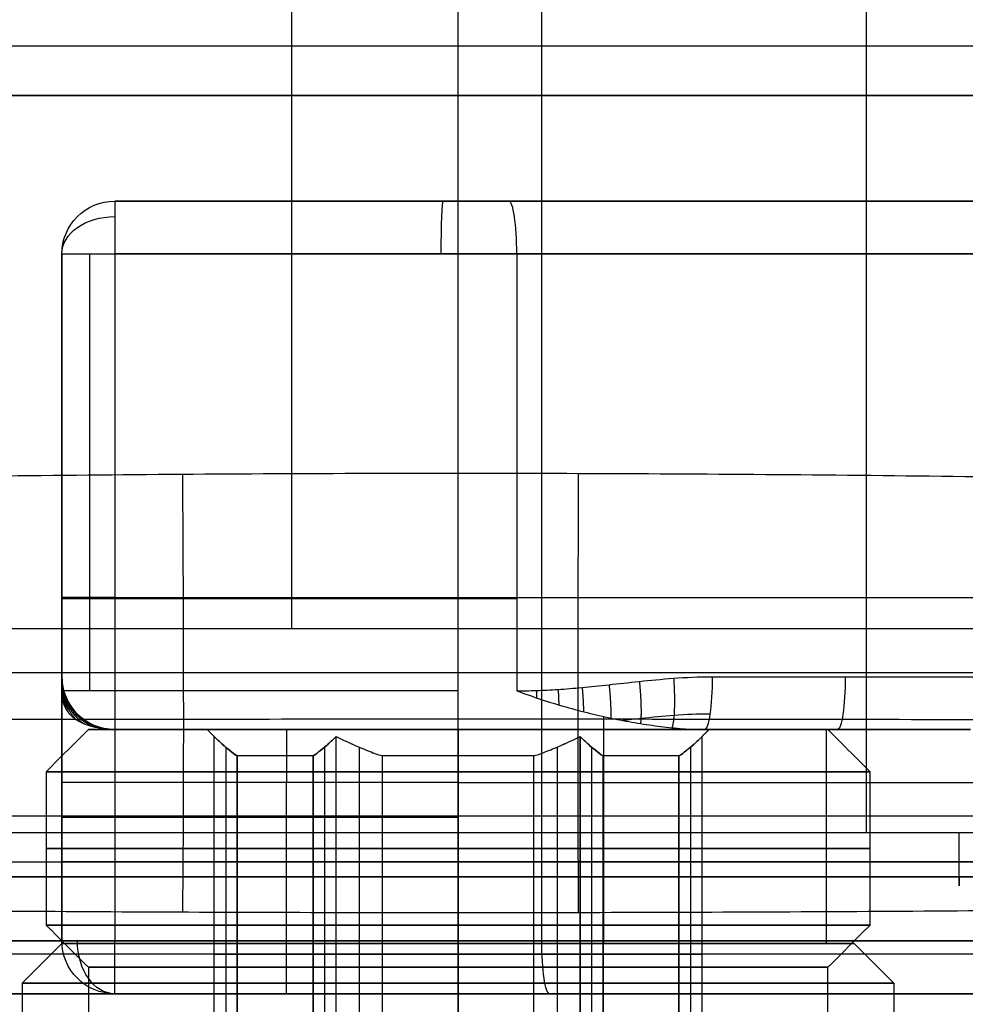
# Model space of a CAD drawing. Header units: centimetres. Extents: x -32 to 15, y -4 to 160.
# Tile 36 of 64: x -0.83 to 0.96, y -1.72 to 0.14. Entities that reach past the tile are written whole.
import ezdxf

# ---------------------------------------------------------------- set-up
doc = ezdxf.new("R2010")
doc.units = ezdxf.units.CM
doc.layers.add('Default', color=7, linetype='Continuous', true_color=0x000000)

# ---------------------------------------------------------------- blocks, each defined once
blk = doc.blocks.new('4255CRO')
at = {"layer": 'Default'}
for p, q in [((0, -20, 20), (0, 20, 20)), ((0, -16, -10.7), (0, 16, -10.7)), ((7.734, -13.958, -20.7), (7.734, 15.827, -20.7)), ((-3.145, -10.092, -28.5), (-3.145, 10.091, -28.5)), ((0, -7.148, -32), (0, 7.148, -32)), ((55.968, 0.934, -20.7), (-37.017, 0.934, -20.7)), ((-100, 0, 20), (100, 0, 20)), ((-64.4, 0, -32), (64.4, 0, -32)), ((-36, 0, -28.5), (61, 0, -28.5)), ((-33.5, 0, -16.7), (61.53, 0, -16.7)), ((63, 0, -1.385), (1.585, 0, -10.582)), ((-6.5, -2, 4.565), (63, -2, 4.565)), ((-7.5, -11, 8), (-7.5, -3, 8)), ((-6.973, -11.268, -2.761), (-6.973, -3, -2.761)), ((1.111, -3, -7.417), (63.148, -3, 1.872)), ((-7.5, -9.5, 16), (-7.5, -9.5, 0)), ((-6.5, -9.5, 17), (63, -9.5, 17)), ((1.111, -9.5, -7.417), (63.148, -9.5, 1.872)), ((-7.5, -11.268), (-7.5, -16.05)), ((2.761, -16.05, -6.973), (2.761, -11.756, -6.973)), ((1.6, -12, 7.327), (1.6, -12, 9.567)), ((6.973, -16.05, 2.761), (6.973, -12, 2.761)), ((7.252, -12, 1.913), (9.51, -12, 1.913)), ((-3.25, -16, 10.7), (-3.25, -13, 10.7)), ((90.5, -13.637, -23.984), (-36, -13.637, -23.984)), ((55.968, -14.513, -20.868), (-37, -14.513, -20.868)), ((-6.5, -14.5, 10.7), (0, -14.5, 10.7)), ((9.984, -14.79, -22.255), (-36, -14.79, -22.255)), ((0, -20, -20.75), (0, -15.469, -27.547)), ((62.852, -16, -1.408), (1.585, -16, -10.582)), ((-7.5, -16.05), (-8.25, -16.8)), ((7.5, -16.05), (8.25, -16.8)), ((87.868, -16.25, -26.375), (-87.868, -16.25, -26.375)), ((-8.25, -16.8), (-8.25, -18)), ((8.25, -16.8), (8.25, -18))]:
    blk.add_line(p, q, dxfattribs=at)
at = {"layer": 'Default', "extrusion": (0, 1, 0)}
for centre, radius, start, end in [((0, 0), 10.7, 261.4836, 0), ((0, 0, -2), 6.5, 261.4836, 0), ((0, 0, -2), 6.5, 261.4836, 0), ((6.5, 16, -3), 1, 0, 90), ((0, 0, -9.525), 7.5, 261.4836, 0), ((0, 0, -11.268), 7.5, 270, 0), ((0, 0, -12), 9.7, 90, 180), ((0, 0, -12), 9.7, 90, 180), ((6.5, 11.7, -13), 1, 270, 0), ((0, 0, -13), 10.7, 90, 180), ((0, 0, -14.5), 10.7, 90, 180), ((0, 0, -16), 10.7, 261.4836, 360), ((6.5, 11.7, -16), 1, 270, 0), ((0, 0, -16), 10.7, 90, 180), ((0, 0, -16.05), 7.5, 270, 90), ((0, 0, -16.05), 7.5, 90, 270), ((0, 0, -16.8), 8.25, 270, 90), ((0, 0, -16.8), 8.25, 90, 270), ((0, 0, -17), 11.7, 261.4836, 360), ((0, 0, -17), 11.7, 261.4836, 360), ((0, 0, -17), 11.7, 90, 180)]:
    blk.add_arc(centre, radius, start, end, dxfattribs=at)
at = {"layer": 'Default', "extrusion": (0, 0, -1)}
for centre, start, end in [((6.5, -3), 0, 90), ((6.5, -3, -16), 0, 90), ((6.5, -3, -8), 0, 90), ((6.5, -11, -9.7), 270, 0), ((6.5, -16, -16), 270, 0), ((6.5, -16, -11.7), 270, 0), ((6.5, -16, -13.85), 270, 0)]:
    blk.add_arc(centre, 1, start, end, dxfattribs=at)
at = {"layer": 'Default', "extrusion": (1, 0, 0)}
for centre, start, end in [((-3, 16, -6.5), 0, 90), ((-13, 9.7, -6.5), 0, 90), ((-13, 9.7, -3.25), 0, 90), ((-16, 11.7, -6.5), 180, 270), ((-16, 11.7, -3.25), 180, 270), ((-16, 11.7), 180, 270)]:
    blk.add_arc(centre, 1, start, end, dxfattribs=at)
at = {"layer": 'Default', "extrusion": (0.999088, 0, -0.042699)}
blk.add_arc((-3, -6.5), 1, 270, 0, dxfattribs=at)
at = {"layer": 'Default', "extrusion": (0.988973, -1.83048e-13, 0.148093)}
blk.add_arc((-3, -6.5), 1, 270, 0, dxfattribs=at)
at = {"layer": 'Default', "extrusion": (0, 0.707107, -0.707107)}
blk.add_arc((6.5, 9.192, -13.435), 1, 0, 90, dxfattribs=at)
at = {"layer": 'Default', "extrusion": (0, -1, 0)}
for centre, radius, start, end in [((0, 0, 3), 7.5, 180, 278.5164), ((-6.5, 16, 9.5), 1, 90, 180), ((0, 0, 12), 7.5, 90, 150.0736), ((0, 0, 12), 7.5, 308.4429, 90), ((0, 0, 13.659), 7.5, 90, 270), ((-6.5, 11.7, 14.5), 1, 180, 270), ((-6.5, 16, 16), 1, 90, 180)]:
    blk.add_arc(centre, radius, start, end, dxfattribs=at)
at = {"layer": 'Default'}
for centre in [(-6.5, -11, 3.742), (-6.5, -11, 6.721)]:
    blk.add_arc(centre, 1, 180, 270, dxfattribs=at)
at = {"layer": 'Default', "extrusion": (-1, 0, 0)}
for centre, radius, start, end in [((13, 9.7, 7.5), 2, 90, 180), ((13, 9.7, 0), 1, 90, 180), ((13.958, -21.7, -9.484), 1, 326.3099, 90), ((16, 16, 6.5), 1, 0, 90)]:
    blk.add_arc(centre, radius, start, end, dxfattribs=at)
at = {"layer": 'Default', "extrusion": (-0.988974, 1.1502e-06, -0.148092)}
blk.add_arc((11, -6.5, -3.742), 1, 270, 360, dxfattribs=at)
at = {"layer": 'Default', "extrusion": (-0.988973, 0, -0.148093)}
blk.add_arc((11, -6.5, -6.288), 1, 270, 360, dxfattribs=at)
at = {"layer": 'Default', "extrusion": (0.707107, 0, -0.707107)}
blk.add_arc((-16, 3.677, -12.869), 1, 180, 270, dxfattribs=at)
at = {"layer": 'Default', "extrusion": (-0.707107, 0, -0.707107)}
blk.add_arc((16, 15.91, -6.718), 1, 0, 90, dxfattribs=at)
at = {"layer": 'Default', "extrusion": (-0.988973, -8.55339e-13, -0.148093)}
blk.add_arc((16, -11.7), 1, 0, 90, dxfattribs=at)
at = {"layer": 'Default'}
for points, degree in [([(1.585, -16, -10.582), (1.585, 0, -10.582), (1.585, 16, -10.582)], 2), ([(63, -2, 16), (28.25, -2, 16), (-6.5, -2, 16)], 2), ([(-6.5, -2), (-6.5, -2, 8), (-6.5, -2, 16)], 2), ([(0.963, -2, -6.428), (31.981, -2, -1.783), (63, -2, 2.861)], 2), ([(-7.5, -11.268, 0), (-7.5, -7.134, 0), (-7.5, -3)], 2), ([(-7.5, -3, 16), (-7.5, -9.5, 16), (-7.5, -16, 16)], 2), ([(-7.5, -3), (-7.5, -3, 8), (-7.5, -3, 16)], 2), ([(63, -3, 17), (28.25, -3, 17), (-6.5, -3, 17)], 2), ([(-6.5, -3, 17), (-6.5, -9.5, 17), (-6.5, -16, 17)], 2), ([(1.111, -3, -7.417), (1.111, -7.134, -7.417), (1.111, -11.268, -7.417)], 2), ([(63.148, -3, 1.872), (32.129, -3, -2.772), (1.111, -3, -7.417)], 2), ([(-64.048, -9.919, -32), (-61.676, -9.714, -32), (-56.936, -9.327, -32), (-49.852, -8.816, -32), (-42.727, -8.37, -32), (-35.59, -7.993, -32), (-28.462, -7.684, -32), (-21.361, -7.445, -32), (-14.287, -7.275, -32), (-7.225, -7.172, -32), (-0.159, -7.137, -32), (6.928, -7.169, -32), (14.033, -7.27, -32), (21.133, -7.439, -32), (28.204, -7.674, -32), (35.218, -7.975, -32), (42.206, -8.341, -32), (49.268, -8.777, -32), (56.488, -9.292, -32), (61.5, -9.699, -32), (64.048, -9.919, -32)], 3), ([(61, -10.092, -28.5), (12.5, -10.092, -28.5), (-36, -10.092, -28.5)], 2), ([(61, -10.924, -28.055), (12.5, -10.924, -28.055), (-36, -10.924, -28.055)], 2), ([(-7.5, -11, 9.7), (-7.5, -11, 6.721), (-7.5, -11, 3.742)], 2), ([(-7.5, -11, 3.742), (-7.5, -11, 3.613), (-7.5, -11.006, 3.345), (-7.5, -11.034, 2.912), (-7.5, -11.078, 2.44), (-7.5, -11.135, 1.921), (-7.5, -11.198, 1.347), (-7.5, -11.252, 0.713), (-7.5, -11.268, 0.245), (-7.5, -11.268, 0)], 3), ([(1.111, -11.268, -7.417), (1.229, -11.268, -7.4), (1.478, -11.264, -7.362), (1.886, -11.244, -7.301), (2.339, -11.207, -7.233), (2.847, -11.154, -7.157), (3.418, -11.089, -7.072), (4.066, -11.025, -6.975), (4.553, -11, -6.902), (4.811, -11, -6.863)], 3), ([(4.811, -11, -6.863), (7.33, -11, -6.486), (9.848, -11, -6.109)], 2), ([(-6.5, -12, 3.742), (-6.633, -12, 3.51), (-6.876, -11.971, 3.032), (-7.165, -11.87, 2.265), (-7.365, -11.718, 1.487), (-7.478, -11.515, 0.718), (-7.5, -11.354, 0.235), (-7.5, -11.268, 0)], 3), ([(0, -16.05, -7.5), (0, -13.659, -7.5), (0, -11.268, -7.5)], 2), ([(1.111, -11.268, -7.417), (1.265, -11.325, -7.394), (1.575, -11.433, -7.338), (2.038, -11.576, -7.223), (2.5, -11.698, -7.077), (2.954, -11.8, -6.899), (3.4, -11.882, -6.691), (3.835, -11.945, -6.452), (4.258, -11.988, -6.181), (4.53, -12, -5.98), (4.663, -12, -5.874)], 3), ([(-6.5, -12, 3.742), (-6.5, -12, 6.721), (-6.5, -12, 9.7)], 2), ([(-6.5, -12, 9.7), (-3.25, -12, 9.7), (0, -12, 9.7)], 2), ([(0, -12, 7.5), (0, -14.025, 7.5), (0, -16.05, 7.5)], 2), ([(9.7, -12, -5.12), (7.182, -12, -5.497), (4.663, -12, -5.874)], 2), ([(-7.5, -16, 11.7), (-7.5, -14.5, 11.7), (-7.5, -13, 11.7)], 2), ([(-6.5, -13, 10.7), (-6.5, -14.5, 10.7), (-6.5, -16, 10.7)], 2), ([(0, -13, 10.7), (-3.25, -13, 10.7), (-6.5, -13, 10.7)], 2), ([(0, -16, 10.7), (0, -14.5, 10.7), (0, -13, 10.7)], 2), ([(71.597, -13.547, -30.429), (69.048, -13.684, -30.224), (64.054, -13.938, -29.844), (56.913, -14.261, -29.359), (50.006, -14.537, -28.944), (43.262, -14.773, -28.591), (36.596, -14.972, -28.292), (29.918, -15.139, -28.042), (23.193, -15.273, -27.841), (16.433, -15.373, -27.69), (9.662, -15.439, -27.591), (2.9, -15.471, -27.543), (-3.843, -15.469, -27.547), (-10.573, -15.432, -27.601), (-17.307, -15.362, -27.707), (-24.058, -15.257, -27.864), (-30.835, -15.118, -28.073), (-37.632, -14.944, -28.334), (-44.432, -14.735, -28.648), (-51.216, -14.491, -29.013), (-57.972, -14.215, -29.428), (-64.727, -13.904, -29.894), (-69.299, -13.671, -30.244), (-71.597, -13.547, -30.429)], 3), ([(55.968, -13.958, -20.7), (9.484, -13.958, -20.7), (-37, -13.958, -20.7)], 2), ([(-36, -14.79, -22.255), (9.984, -14.79, -22.255), (55.968, -14.79, -22.255)], 2), ([(-33.5, -16, -16.7), (14.015, -16, -16.7), (61.53, -16, -16.7)], 2), ([(-7.5, -16, 16), (-7.5, -16, 13.85), (-7.5, -16, 11.7)], 2), ([(-6.5, -16, 17), (28.25, -16, 17), (63, -16, 17)], 2), ([(-6.5, -16, 10.7), (-3.25, -16, 10.7), (0, -16, 10.7)], 2), ([(62.852, -16, -1.408), (32.218, -16, -5.995), (1.585, -16, -10.582)], 2), ([(0, -16.05, -7.5), (0, -16.425, -7.875), (0, -16.8, -8.25)], 2), ([(0, -16.8, 8.25), (0, -16.425, 7.875), (0, -16.05, 7.5)], 2), ([(0, -18, -8.25), (0, -17.4, -8.25), (0, -16.8, -8.25)], 2), ([(0, -16.8, 8.25), (0, -17.4, 8.25), (0, -18, 8.25)], 2), ([(-33.5, -17, -15.7), (14.015, -17, -15.7), (61.53, -17, -15.7)], 2), ([(63, -17, 16), (28.25, -17, 16), (-6.5, -17, 16)], 2), ([(-6.5, -17, 16), (-6.5, -17, 13.85), (-6.5, -17, 11.7)], 2), ([(-6.5, -17, 11.7), (-3.25, -17, 11.7), (0, -17, 11.7)], 2), ([(63, -17, -2.397), (32.366, -17, -6.984), (1.733, -17, -11.571)], 2)]:
    blk.add_open_spline(points, degree=degree, dxfattribs=at)
for points, weights in [([(-5.219, -7.167, -32), (-5.195, -10.572, -32), (-5.195, -13.572, -30.392), (-5.219, -15.458, -27.562)], [1.06107970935, 0.978437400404, 0.97965785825, 1.06474108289]), ([(2.274, -7.152, -32), (2.264, -10.567, -32), (2.264, -13.575, -30.388), (2.274, -15.467, -27.55)], [1.06105974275, 0.978437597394, 0.979664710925, 1.06474108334]), ([(-7.5, -11, 3.742), (-7.5, -11.586, 3.742), (-7.086, -12, 3.742), (-6.5, -12, 3.742)], [1.17157287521, 0.942809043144, 0.942809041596, 1.17157287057]), ([(-7.5, -11.009, 3.34), (-7.5, -11.507, 3.362), (-7.184, -11.892, 3.379), (-6.694, -11.989, 3.383)], [1.1331636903, 0.958911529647, 0.955673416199, 1.12344934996]), ([(-7.5, -11.036, 2.906), (-7.5, -11.451, 2.938), (-7.269, -11.797, 2.966), (-6.883, -11.957, 2.978)], [1.09945852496, 0.97196506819, 0.96704467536, 1.08469734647]), ([(-7.5, -11.08, 2.432), (-7.5, -11.414, 2.466), (-7.344, -11.711, 2.497), (-7.065, -11.901, 2.516)], [1.07079317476, 0.983019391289, 0.976866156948, 1.05233347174]), ([(-7.5, -11.136, 1.912), (-7.5, -11.389, 1.94), (-7.407, -11.626, 1.966), (-7.232, -11.813, 1.986)], [1.04777251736, 0.992495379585, 0.98518874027, 1.02585259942]), ([(2.857, -11.152, -7.156), (2.882, -11.378, -7.152), (2.894, -11.599, -7.074), (2.891, -11.784, -6.92)], [1.17157285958, 1.07056497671, 1.01415589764, 1.00234562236]), ([(3.431, -11.089, -7.07), (3.463, -11.401, -7.065), (3.473, -11.691, -6.924), (3.454, -11.888, -6.658)], [1.17157285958, 1.03680333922, 0.981429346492, 1.00545088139]), ([(4.08, -11.029, -6.973), (4.11, -11.453, -6.968), (4.1, -11.814, -6.727), (4.049, -11.966, -6.313)], [1.17157285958, 0.996135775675, 0.955239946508, 1.04888537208]), ([(4.811, -11, -6.863), (4.811, -11, -6.863), (4.811, -11.001, -6.863), (4.811, -11.001, -6.863)], [1.17157285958, 1.17142197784, 1.17127119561, 1.17112051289]), ([(-7.5, -11.196, 1.337), (-7.5, -11.368, 1.354), (-7.456, -11.534, 1.37), (-7.371, -11.685, 1.385)], [1.03100050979, 1.00064201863, 0.992580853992, 1.00681701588]), ([(-7.5, -11.247, 0.702), (-7.5, -11.334, 0.707), (-7.489, -11.421, 0.712), (-7.466, -11.506, 0.717)], [1.02082566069, 1.00808405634, 1.00118915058, 1.00014094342]), ([(1.483, -11.262, -7.361), (1.485, -11.308, -7.361), (1.486, -11.354, -7.358), (1.487, -11.401, -7.351)], [1.17157285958, 1.14959260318, 1.12972427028, 1.11196786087]), ([(1.893, -11.241, -7.3), (1.9, -11.339, -7.299), (1.904, -11.437, -7.284), (1.906, -11.534, -7.254)], [1.17157285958, 1.12590557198, 1.08935467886, 1.06192018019]), ([(2.348, -11.204, -7.232), (2.363, -11.361, -7.23), (2.372, -11.517, -7.192), (2.374, -11.663, -7.114)], [1.17157285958, 1.09984931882, 1.05061301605, 1.02386395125])]:
    blk.add_rational_spline(points, weights, degree=3, dxfattribs=at)
for points, knots in [([(-7.458, -11.529, 0.796), (-7.453, -11.531, 0.987), (-7.442, -11.535, 1.374), (-7.412, -11.548, 1.938), (-7.371, -11.571, 2.466), (-7.323, -11.605, 2.937), (-7.268, -11.649, 3.358), (-7.228, -11.687, 3.619), (-7.207, -11.707, 3.742), (-7.207, -11.707, 3.742)], [0.2118449, 0.2118449, 0.2118449, 0.2118449, 0.363718, 0.518729, 0.6577121, 0.7827889, 0.8961447, 1, 1, 1, 1, 1]), ([(4.768, -11.707, -6.574), (4.543, -11.707, -6.607), (4.111, -11.727, -6.672), (3.559, -11.781, -6.755), (3.234, -11.817, -6.803), (3.12, -11.829, -6.82)], [0.0000001, 0.0000001, 0.0000001, 0.0000001, 0.1919001, 0.3651736, 0.4580618, 0.4580618, 0.4580618, 0.4580618]), ([(67.471, -12.234, -31.496), (65.831, -12.215, -31.464), (61.562, -12.167, -31.383), (54.753, -12.096, -31.268), (47.099, -12.023, -31.157), (39.607, -11.961, -31.065), (32.173, -11.909, -30.99), (24.729, -11.866, -30.931), (17.252, -11.834, -30.888), (9.76, -11.814, -30.86), (2.274, -11.804, -30.847), (-5.199, -11.807, -30.85), (-12.665, -11.82, -30.869), (-20.141, -11.845, -30.903), (-27.642, -11.882, -30.952), (-35.167, -11.929, -31.018), (-42.707, -11.986, -31.101), (-50.242, -12.052, -31.2), (-57.776, -12.127, -31.317), (-63.516, -12.189, -31.419), (-66.75, -12.226, -31.482), (-67.471, -12.234, -31.496)], [5.507441, 5.507441, 5.507441, 5.507441, 10.453732, 18.383827, 26.032605, 33.514122, 40.942453, 48.409529, 55.915003, 63.434519, 70.943769, 78.430002, 85.908423, 93.398372, 100.918897, 108.474187, 116.046697, 123.617134, 131.169847, 138.749484, 140.92418, 140.92418, 140.92418, 140.92418])]:
    blk.add_open_spline(points, degree=3, knots=knots, dxfattribs=at)
blk = doc.blocks.new('6845')
at = {"layer": 'Default'}
for p, q in [((-4.4, 0.333, 0.378), (-4.4, 8.167, 0.378)), ((-4.4, 0.333, -0.378), (-4.4, 8.167, -0.378)), ((-2.528, 0.333, 3.622), (-2.528, 8.167, 3.622)), ((-2.528, 0.333, -3.622), (-2.528, 8.167, -3.622)), ((-1.873, 0.333, -4), (-1.873, 8.167, -4)), ((-1.873, 0.333, 4), (-1.873, 8.167, 4)), ((1.873, 0.333, -4), (1.873, 8.167, -4)), ((1.873, 0.333, 4), (1.873, 8.167, 4)), ((2.528, 0.333, -3.622), (2.528, 8.167, -3.622)), ((2.528, 0.333, 3.622), (2.528, 8.167, 3.622)), ((4.4, 0.333, -0.378), (4.4, 8.167, -0.378)), ((4.4, 0.333, 0.378), (4.4, 8.167, 0.378)), ((0, 0.5, 4.25), (0, 8, 4.25)), ((0, 0.5, -4.25), (0, 8, -4.25)), ((0, 4.5, 7), (0, 6.5, 7)), ((0, 4.5, -7), (0, 6.5, -7)), ((0, 4.5, -7), (0, 3.7, -7.8)), ((0, 4.5, 7), (0, 3.7, 7.8)), ((-4.619, 4.25), (-4.182, 4.25, 0.756)), ((-4.182, 4.25, -0.756), (-4.619, 4.25, 0)), ((-2.746, 4.25, 3.244), (-2.309, 4.25, 4)), ((-2.309, 4.25, -4), (-2.746, 4.25, -3.244)), ((-1.436, 4.25, -4), (-2.309, 4.25, -4)), ((-2.309, 4.25, 4), (-1.436, 4.25, 4)), ((2.309, 4.25, -4), (1.436, 4.25, -4)), ((1.436, 4.25, 4), (2.309, 4.25, 4)), ((2.746, 4.25, -3.244), (2.309, 4.25, -4)), ((2.309, 4.25, 4), (2.746, 4.25, 3.244)), ((4.619, 4.25), (4.182, 4.25, -0.756)), ((4.182, 4.25, 0.756), (4.619, 4.25, 0)), ((0, 0.8, 7.8), (0, 3.7, 7.8)), ((0, 0.8, -7.8), (0, 3.7, -7.8)), ((0, 0, -7), (0, 0.8, -7.8)), ((0, 0, 7), (0, 0.8, 7.8)), ((0, 0.5, 4.25), (0, 0, 4.75)), ((0, 0.5, -4.25), (0, 0, -4.75)), ((-7, 0), (-4.75, 0)), ((0, 0, 7), (0, 0, 4.75)), ((0, 0, -4.75), (0, 0, -7)), ((4.75, 0), (7, 0))]:
    blk.add_line(p, q, dxfattribs=at)
at = {"layer": 'Default', "extrusion": (0, -1, 0)}
for centre, radius, start, end in [((0, 0, -4.5), 7, 180, 0), ((0, 0, -4.5), 7, 0, 180), ((0, 0, -3.7), 7.8, 0, 180), ((0, 0, -3.7), 7.8, 180, 0), ((0, 0, -0.8), 7.8, 0, 180), ((0, 0, -0.8), 7.8, 180, 0), ((0, 0, -0.5), 4.25, 190.2501, 229.7499), ((0, 0, -0.5), 4.25, 250.2501, 289.7499), ((0, 0, -0.5), 4.25, 310.2501, 349.7499), ((0, 0, 0), 4.75, 180, 0)]:
    blk.add_arc(centre, radius, start, end, dxfattribs=at)
at = {"layer": 'Default', "extrusion": (0, 1, 0)}
for centre, radius, start, end in [((0, 0, 4.25), 4.25, 10.2501, 49.7499), ((0, 0, 4.25), 4.25, 310.2501, 349.7499), ((0, 0, 4.25), 4.25, 70.2501, 109.7499), ((0, 0, 4.25), 4.25, 250.2501, 289.7499), ((0, 0, 4.25), 4.25, 130.2501, 169.7499), ((0, 0, 4.25), 4.25, 190.2501, 229.7499), ((0, 0, 2.25), 7.8, 0, 180), ((0, 0, 2.25), 7.8, 180, 0), ((0, 0, 0.5), 4.25, 10.2501, 49.7499), ((0, 0, 0.5), 4.25, 70.2501, 109.7499), ((0, 0, 0.5), 4.25, 130.2501, 169.7499), ((0, 0, 0), 7, 180, 0), ((0, 0, 0), 7, 0, 180), ((0, 0, 0), 4.75, 0, 180)]:
    blk.add_arc(centre, radius, start, end, dxfattribs=at)
at = {"layer": 'Default'}
for points, degree in [([(-4.619, 8.369, 0), (-4.619, 4.25), (-4.619, 0.131)], 2), ([(-2.309, 0.131, 4), (-2.309, 4.25, 4), (-2.309, 8.369, 4)], 2), ([(-2.309, 8.369, -4), (-2.309, 4.25, -4), (-2.309, 0.131, -4)], 2), ([(2.309, 8.369, -4), (2.309, 4.25, -4), (2.309, 0.131, -4)], 2), ([(2.309, 8.369, 4), (2.309, 4.25, 4), (2.309, 0.131, 4)], 2), ([(4.619, 8.369, 0), (4.619, 4.25), (4.619, 0.131)], 2), ([(-4.182, 0.5, 0.756), (-4.182, 4.25, 0.756), (-4.182, 8, 0.756)], 2), ([(-4.182, 8, -0.756), (-4.182, 4.25, -0.756), (-4.182, 0.5, -0.756)], 2), ([(-2.746, 8, 3.244), (-2.746, 4.25, 3.244), (-2.746, 0.5, 3.244)], 2), ([(-2.746, 0.5, -3.244), (-2.746, 4.25, -3.244), (-2.746, 8, -3.244)], 2), ([(-1.436, 8, -4), (-1.436, 4.25, -4), (-1.436, 0.5, -4)], 2), ([(-1.436, 8, 4), (-1.436, 4.25, 4), (-1.436, 0.5, 4)], 2), ([(1.436, 0.5, -4), (1.436, 4.25, -4), (1.436, 8, -4)], 2), ([(1.436, 0.5, 4), (1.436, 4.25, 4), (1.436, 8, 4)], 2), ([(2.746, 8, -3.244), (2.746, 4.25, -3.244), (2.746, 0.5, -3.244)], 2), ([(2.746, 0.5, 3.244), (2.746, 4.25, 3.244), (2.746, 8, 3.244)], 2), ([(4.182, 0.5, -0.756), (4.182, 4.25, -0.756), (4.182, 8, -0.756)], 2), ([(4.182, 8, 0.756), (4.182, 4.25, 0.756), (4.182, 0.5, 0.756)], 2), ([(-7, 6.5), (-7, 5.5), (-7, 4.5)], 2), ([(7, 4.5), (7, 5.5), (7, 6.5)], 2), ([(-7.8, 3.7), (-7.4, 4.1), (-7, 4.5)], 2), ([(7, 4.5), (7.4, 4.1), (7.8, 3.7)], 2), ([(-7.8, 3.7), (-7.8, 2.25), (-7.8, 0.8)], 2), ([(7.8, 0.8), (7.8, 2.25), (7.8, 3.7)], 2), ([(-7, 0), (-7.4, 0.4), (-7.8, 0.8)], 2), ([(7.8, 0.8), (7.4, 0.4), (7, 0)], 2), ([(-4.619, 0.131), (-4.568, 0.182, 0.088), (-4.467, 0.278, 0.262), (-4.323, 0.4, 0.513), (-4.229, 0.469, 0.676), (-4.182, 0.5, 0.756)], 3), ([(-4.182, 0.5, -0.756), (-4.228, 0.469, -0.676), (-4.322, 0.4, -0.514), (-4.467, 0.278, -0.263), (-4.568, 0.182, -0.089), (-4.619, 0.131)], 3), ([(-2.746, 0.5, 3.244), (-2.7, 0.469, 3.324), (-2.606, 0.4, 3.486), (-2.461, 0.278, 3.737), (-2.361, 0.182, 3.911), (-2.309, 0.131, 4)], 3), ([(-2.309, 0.131, -4), (-2.36, 0.182, -3.912), (-2.461, 0.277, -3.738), (-2.605, 0.4, -3.487), (-2.7, 0.469, -3.324), (-2.746, 0.5, -3.244)], 3), ([(-1.436, 0.5, -4), (-1.528, 0.469, -4), (-1.716, 0.4, -4), (-2.006, 0.278, -4), (-2.207, 0.182, -4), (-2.309, 0.131, -4)], 3), ([(-1.436, 0.5, 4), (-1.529, 0.469, 4), (-1.717, 0.4, 4), (-2.007, 0.277, 4), (-2.207, 0.182, 4), (-2.309, 0.131, 4)], 3), ([(2.309, 0.131, -4), (2.207, 0.182, -4), (2.007, 0.277, -4), (1.717, 0.4, -4), (1.529, 0.469, -4), (1.436, 0.5, -4)], 3), ([(2.309, 0.131, 4), (2.207, 0.182, 4), (2.006, 0.278, 4), (1.716, 0.4, 4), (1.528, 0.469, 4), (1.436, 0.5, 4)], 3), ([(2.746, 0.5, -3.244), (2.7, 0.469, -3.324), (2.606, 0.4, -3.486), (2.461, 0.278, -3.737), (2.361, 0.182, -3.911), (2.309, 0.131, -4)], 3), ([(2.309, 0.131, 4), (2.36, 0.182, 3.912), (2.461, 0.277, 3.738), (2.605, 0.4, 3.487), (2.7, 0.469, 3.324), (2.746, 0.5, 3.244)], 3), ([(4.619, 0.131), (4.568, 0.182, -0.088), (4.467, 0.278, -0.262), (4.323, 0.4, -0.513), (4.229, 0.469, -0.676), (4.182, 0.5, -0.756)], 3), ([(4.182, 0.5, 0.756), (4.228, 0.469, 0.676), (4.322, 0.4, 0.514), (4.467, 0.278, 0.263), (4.568, 0.182, 0.089), (4.619, 0.131)], 3), ([(-4.619, 0.131), (-4.684, 0.066), (-4.75, 0)], 2), ([(4.75, 0), (4.684, 0.066), (4.619, 0.131)], 2)]:
    blk.add_open_spline(points, degree=degree, dxfattribs=at)
blk = doc.blocks.new('6845MON_ASM')
at = {"layer": 'Default'}
blk.add_blockref('6845', (0, 0), dxfattribs=at)
blk = doc.blocks.new('A4255NQ_ASM')
at = {"layer": 'Default'}
blk.add_blockref('4255CRO', (0, 0), dxfattribs=at)
at = {"layer": 'Default', "rotation": 180}
blk.add_blockref('6845MON_ASM', (0, -12), dxfattribs=at)
blk = doc.blocks.new('Z7535-02')
at = {"layer": 'Default'}
for p, q in [((540.811, -941.791, 28.5), (540.811, -940.946, 28.5)), ((544.811, -940.946, 28.5), (540.811, -940.946, 28.5)), ((545.811, -942.446, 28.5), (544.811, -940.946, 28.5)), ((542.211, -941.791, 28.5), (542.211, -942.368, 27.5)), ((542.211, -942.368, 29.5), (542.211, -941.791, 28.5)), ((543.611, -944.1, 28.5), (543.611, -941.791, 28.5)), ((540.811, -942.08, 28), (543.611, -942.08, 28)), ((540.811, -942.08, 29), (543.611, -942.08, 29)), ((542.211, -943.523, 29.5), (542.211, -942.368, 29.5)), ((542.211, -942.368, 27.5), (542.211, -943.523, 27.5)), ((545.811, -943.446, 28.5), (545.811, -942.446, 28.5)), ((540.811, -942.946, 30.5), (540.811, -942.946, 29.5)), ((540.811, -942.946, 27.5), (540.811, -942.946, 26.5)), ((540.811, -942.946, 29.5), (543.611, -942.946, 29.5)), ((540.811, -942.946, 27.5), (543.611, -942.946, 27.5)), ((543.611, -942.946, 29.5), (543.611, -942.946, 27.5)), ((545.811, -942.946, 29), (545.811, -942.946, 28)), ((542.211, -944.1, 28.5), (542.211, -943.523, 29.5)), ((542.211, -943.523, 27.5), (542.211, -944.1, 28.5)), ((545.811, -943.446, 28.5), (544.811, -944.946, 28.5)), ((540.811, -943.812, 29), (543.611, -943.812, 29)), ((540.811, -943.812, 28), (543.611, -943.812, 28)), ((540.811, -944.946, 28.5), (540.811, -944.1, 28.5)), ((544.811, -944.946, 28.5), (540.811, -944.946, 28.5))]:
    blk.add_line(p, q, dxfattribs=at)
at = {"layer": 'Default', "extrusion": (1, 0, 0)}
for centre, start, end in [((-942.946, 28.5, 540.811), 270, 90), ((-942.946, 28.5, 544.811), 270, 90), ((-942.946, 28.5, 540.811), 90, 270)]:
    blk.add_arc(centre, 2, start, end, dxfattribs=at)
at = {"layer": 'Default', "extrusion": (-1, 0, 0)}
for centre, radius, start, end in [((942.946, 28.5, -542.811), 2, 90, 270), ((942.946, 28.5, -545.373), 1.157, 90, 270), ((942.946, 28.5, -545.811), 0.5, 90, 270), ((942.946, 28.5, -542.811), 2, 270, 90), ((942.946, 28.5, -544.811), 2, 270, 90), ((942.946, 28.5, -545.373), 1.157, 270, 90), ((942.946, 28.5, -545.811), 0.5, 270, 90)]:
    blk.add_arc(centre, radius, start, end, dxfattribs=at)
at = {"layer": 'Default'}
for points in [[(540.811, -941.791, 28.5), (540.811, -942.08, 28), (540.811, -942.368, 27.5)], [(543.611, -941.791, 28.5), (542.211, -941.791, 28.5), (540.811, -941.791, 28.5)], [(540.811, -942.368, 29.5), (540.811, -942.08, 29), (540.811, -941.791, 28.5)], [(543.611, -942.368, 27.5), (543.611, -942.08, 28), (543.611, -941.791, 28.5)], [(543.611, -941.791, 28.5), (543.611, -942.08, 29), (543.611, -942.368, 29.5)], [(540.811, -943.523, 29.5), (540.811, -942.946, 29.5), (540.811, -942.368, 29.5)], [(540.811, -942.368, 27.5), (540.811, -942.946, 27.5), (540.811, -943.523, 27.5)], [(540.811, -942.368, 29.5), (542.211, -942.368, 29.5), (543.611, -942.368, 29.5)], [(543.611, -942.368, 27.5), (542.211, -942.368, 27.5), (540.811, -942.368, 27.5)], [(543.611, -942.368, 29.5), (543.611, -942.946, 29.5), (543.611, -943.523, 29.5)], [(543.611, -943.523, 27.5), (543.611, -942.946, 27.5), (543.611, -942.368, 27.5)], [(540.811, -942.946, 26.5), (542.811, -942.946, 26.5), (544.811, -942.946, 26.5)], [(544.811, -942.946, 30.5), (542.811, -942.946, 30.5), (540.811, -942.946, 30.5)], [(545.811, -942.946, 29), (545.311, -942.946, 29.75), (544.811, -942.946, 30.5)], [(544.811, -942.946, 26.5), (545.311, -942.946, 27.25), (545.811, -942.946, 28)], [(543.611, -943.523, 29.5), (542.211, -943.523, 29.5), (540.811, -943.523, 29.5)], [(540.811, -944.1, 28.5), (540.811, -943.812, 29), (540.811, -943.523, 29.5)], [(540.811, -943.523, 27.5), (540.811, -943.812, 28), (540.811, -944.1, 28.5)], [(543.611, -943.523, 27.5), (542.211, -943.523, 27.5), (540.811, -943.523, 27.5)], [(543.611, -943.523, 29.5), (543.611, -943.812, 29), (543.611, -944.1, 28.5)], [(543.611, -944.1, 28.5), (543.611, -943.812, 28), (543.611, -943.523, 27.5)], [(543.611, -944.1, 28.5), (542.211, -944.1, 28.5), (540.811, -944.1, 28.5)]]:
    blk.add_open_spline(points, degree=2, dxfattribs=at)
blk = doc.blocks.new('R7535-01_ASM')
at = {"layer": 'Default', "extrusion": (0, 1, 0), "rotation": 90}
for p in [(-922.696, -540.811, -23), (-933.196, -540.811, -23)]:
    blk.add_blockref('Z7535-02', p, dxfattribs=at)
blk = doc.blocks.new('Z7535CRO_ASM')
at = {"layer": 'Default'}
blk.add_blockref('R7535-01_ASM', (0, 0), dxfattribs=at)
blk = doc.blocks.new('F4265N_Q305_ASM')
at = {"layer": 'Default'}
for name, p in [('Z7535CRO_ASM', (15, 20, -7.5)), ('A4255NQ_ASM', (0, 0))]:
    blk.add_blockref(name, p, dxfattribs=at)

msp = doc.modelspace()

# ---------------------------------------------------------------- block references
at = {"layer": 'Default', "xscale": 0.1, "yscale": 0.1, "zscale": 0.1}
msp.add_blockref('F4265N_Q305_ASM', (0, 0), dxfattribs=at)

doc.saveas('drawing.dxf')
